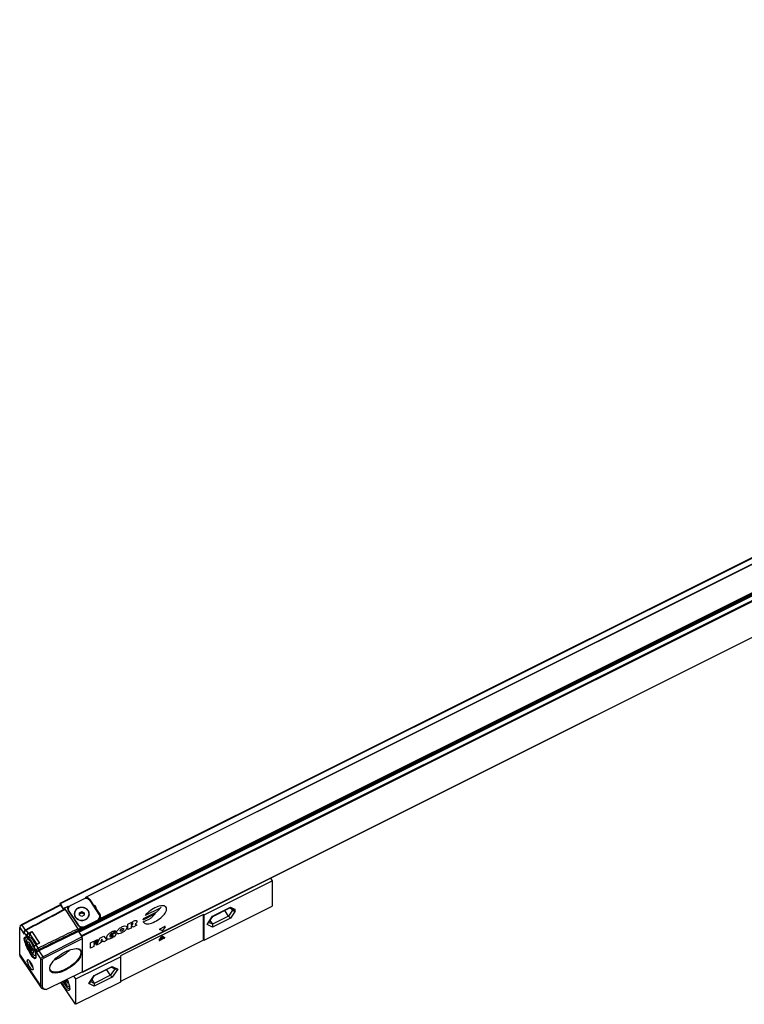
# Model space of a CAD drawing. Header units: millimetres. Extents: x -500 to 1599, y -592 to 328.
# Tile 20 of 25: x 287 to 584, y -592 to -188. Entities that reach past the tile are written whole.
import ezdxf

# ---------------------------------------------------------------- set-up
doc = ezdxf.new("R2010")
doc.units = ezdxf.units.MM

# ---------------------------------------------------------------- blocks, each defined once
blk = doc.blocks.new('CABEZA_ROSCADA_REGLA_S__9', base_point=(303.55, -591.95))
at = {"color": 7, "linetype": 'Continuous'}
for p, q in [((362.37, -555.19), (390.19, -541.28)), ((389.48, -540.21), (390.19, -541.28)), ((390.19, -541.28), (390.19, -551.68)), ((362.37, -565.59), (390.19, -551.68)), ((365.85, -555.83), (372.9, -552.32)), ((372.35, -555.77), (370.76, -553.38)), ((372.73, -552.4), (374.2, -553.14)), ((373.96, -553.36), (373.63, -552.85)), ((362.07, -555.04), (327.94, -572.1)), ((362.07, -565.59), (362.07, -555.04)), ((362.37, -555.19), (362.07, -555.04)), ((362.37, -565.59), (362.37, -555.19)), ((363.86, -558.82), (365.83, -555.85)), ((364.69, -557.57), (365.7, -559.1)), ((365.83, -555.85), (365.85, -555.83)), ((362.07, -565.59), (327.94, -582.65)), ((343.89, -565.61), (344.82, -564.23)), ((345.93, -564.78), (344.08, -565.71)), ((345.68, -564.41), (344.21, -565.15)), ((345.19, -564.04), (346.12, -564.5)), ((346.14, -564.52), (346.12, -564.5)), ((362.37, -565.59), (362.07, -565.59)), ((309.65, -581.55), (327.94, -572.4)), ((327.94, -572.1), (327.94, -572.4)), ((327.94, -572.4), (327.94, -582.65)), ((317.35, -580.08), (324.4, -576.56)), ((323.86, -580.02), (322.26, -577.63)), ((324.23, -576.65), (325.93, -577.5)), ((305.52, -582.15), (305.17, -582.32)), ((309.65, -581.55), (308.85, -580.36)), ((309.65, -591.95), (309.65, -581.55)), ((315.36, -583.07), (317.33, -580.1)), ((316.19, -581.82), (317.21, -583.35)), ((317.33, -580.1), (317.35, -580.08)), ((309.5, -591.88), (303.55, -582.96)), ((304.86, -582.77), (305.08, -583.07)), ((305.08, -583.07), (305.53, -583.67)), ((305.17, -582.32), (305.23, -582.66)), ((305.23, -582.66), (305.58, -582.48)), ((305.23, -582.66), (305.45, -582.57)), ((305.23, -582.66), (305.23, -582.67)), ((305.59, -582.5), (305.45, -582.57)), ((305.58, -582.59), (305.59, -582.57)), ((307.16, -584.59), (306.91, -584.72)), ((327.94, -582.8), (309.65, -591.95)), ((327.94, -582.65), (327.94, -582.8)), ((309.65, -591.95), (309.5, -591.88))]:
    blk.add_line(p, q, dxfattribs=at)
at = {"color": 3, "linetype": 'Continuous'}
for p, q in [((365.7, -555.82), (373.1, -552.12)), ((373.96, -553.36), (372.35, -555.77)), ((373.1, -552.12), (374.99, -553.07)), ((374.99, -553.69), (373.1, -556.52)), ((373.96, -553.36), (373.96, -553.02)), ((374.99, -553.69), (374.99, -553.07)), ((363.5, -559.12), (365.7, -555.82)), ((372.35, -555.77), (365.7, -559.1)), ((373.1, -556.52), (365.7, -560.22)), ((365.7, -560.22), (363.5, -559.12)), ((365.7, -559.1), (364.18, -558.34)), ((344.08, -565.71), (343.96, -565.52)), ((345.93, -564.78), (345.68, -564.41)), ((317.21, -580.07), (324.61, -576.37)), ((325.64, -577.35), (323.86, -580.02)), ((324.61, -576.37), (326.81, -577.47)), ((326.81, -577.47), (324.61, -580.77)), ((315.01, -583.37), (317.21, -580.07)), ((323.86, -580.02), (317.21, -583.35)), ((324.61, -580.77), (317.21, -584.47)), ((317.21, -584.47), (315.01, -583.37)), ((317.21, -583.35), (315.68, -582.58))]:
    blk.add_line(p, q, dxfattribs=at)
at = {"color": 7, "linetype": 'Continuous'}
for centre, radius, start, end in [((372.64, -551.83), 0.55, 297.9506, 327.7135), ((363.11, -558.31), 0.905, 295.7138, 325.4654), ((324.14, -576.08), 0.55, 297.9506, 327.7135), ((307.99, -580.06), 3.61, 216.5494, 218.8015), ((314.61, -582.56), 0.905, 295.7138, 325.4654)]:
    blk.add_arc(centre, radius, start, end, dxfattribs=at)
for points, knots in [([(374.99, -553.69), (374.79, -553.72), (374.39, -553.77), (374.11, -553.49), (373.96, -553.36)], [0, 0, 0, 0, 0.569111, 1.132687, 1.132687, 1.132687, 1.132687]), ([(374.99, -553.07), (374.86, -553.13), (374.6, -553.26), (374.33, -553.18), (374.2, -553.14)], [0, 0, 0, 0, 0.4212588, 0.818267, 0.818267, 0.818267, 0.818267]), ([(365.7, -555.82), (365.73, -555.84), (365.77, -555.86), (365.81, -555.85), (365.83, -555.85)], [0, 0, 0, 0, 0.0811225, 0.1332341, 0.1332341, 0.1332341, 0.1332341]), ([(373.1, -556.52), (372.97, -556.43), (372.68, -556.22), (372.47, -555.93), (372.35, -555.77)], [0, 0, 0, 0, 0.478606, 1.066385, 1.066385, 1.066385, 1.066385]), ([(343.89, -565.61), (343.88, -565.63), (343.86, -565.67), (343.87, -565.7), (343.87, -565.72)], [0, 0, 0, 0, 0.0604195, 0.1131079, 0.1131079, 0.1131079, 0.1131079]), ([(343.87, -565.72), (343.88, -565.73), (343.9, -565.75), (343.95, -565.75), (344.01, -565.74), (344.06, -565.72), (344.08, -565.71)], [0, 0, 0, 0, 0.033277, 0.0761107, 0.1421264, 0.2218554, 0.2218554, 0.2218554, 0.2218554]), ([(345.19, -564.04), (345.17, -564.04), (345.1, -564.03), (345, -564.07), (344.9, -564.14), (344.84, -564.2), (344.82, -564.23)], [0, 0, 0, 0, 0.0796541, 0.1939362, 0.3232181, 0.4397572, 0.4397572, 0.4397572, 0.4397572]), ([(345.68, -564.41), (345.7, -564.4), (345.74, -564.38), (345.77, -564.35), (345.79, -564.34)], [0, 0, 0, 0, 0.0650071, 0.1294834, 0.1294834, 0.1294834, 0.1294834]), ([(345.93, -564.78), (345.96, -564.77), (346.03, -564.73), (346.1, -564.66), (346.15, -564.59), (346.14, -564.54), (346.14, -564.52)], [0, 0, 0, 0, 0.1146184, 0.2216418, 0.3041686, 0.3591935, 0.3591935, 0.3591935, 0.3591935]), ([(326.81, -577.47), (326.66, -577.53), (326.37, -577.64), (326.07, -577.54), (325.93, -577.5)], [0, 0, 0, 0, 0.4642945, 0.9011969, 0.9011969, 0.9011969, 0.9011969]), ([(305.08, -583.07), (305.27, -583.42), (305.54, -583.92), (306.31, -583.55), (306, -582.72), (305.84, -582.2), (305.74, -581.89)], [0, 0, 0, 0, 0.974564, 1.368013, 2.063504, 3.107972, 3.107972, 3.107972, 3.107972]), ([(305.59, -582.57), (305.58, -582.49), (305.56, -582.3), (305.51, -582.12), (305.47, -582.02)], [0, 0, 0, 0, 0.2488239, 0.5694399, 0.5694399, 0.5694399, 0.5694399]), ([(307.27, -585.54), (307.19, -584.97), (307.01, -583.64), (306.46, -582.4), (306.14, -581.69)], [0, 0, 0, 0, 1.706559, 4.027647, 4.027647, 4.027647, 4.027647]), ([(317.21, -580.07), (317.23, -580.08), (317.27, -580.11), (317.32, -580.1), (317.33, -580.1)], [0, 0, 0, 0, 0.0811225, 0.1332341, 0.1332341, 0.1332341, 0.1332341]), ([(324.61, -580.77), (324.48, -580.68), (324.19, -580.47), (323.97, -580.18), (323.86, -580.02)], [0, 0, 0, 0, 0.478606, 1.066385, 1.066385, 1.066385, 1.066385]), ([(303.81, -582.83), (304, -583.18), (304.38, -583.86), (305.2, -584.94), (306.02, -586.52), (306.95, -586.1), (307.22, -585.99)], [0, 0, 0, 0, 1.184832, 2.295126, 4.316514, 5.117071, 5.117071, 5.117071, 5.117071]), ([(304.36, -582.56), (304.5, -582.81), (304.77, -583.29), (305.41, -584.23), (306.05, -585.31), (306.92, -585.55), (307.21, -585.63)], [0, 0, 0, 0, 0.843363, 1.64942, 3.441483, 4.311883, 4.311883, 4.311883, 4.311883]), ([(304.65, -582.42), (304.68, -582.48), (304.75, -582.6), (304.83, -582.71), (304.86, -582.77)], [0, 0, 0, 0, 0.2058291, 0.407315, 0.407315, 0.407315, 0.407315]), ([(304.91, -582.29), (304.97, -582.36), (305.06, -582.5), (305.18, -582.61), (305.23, -582.67)], [0, 0, 0, 0, 0.2613078, 0.4929912, 0.4929912, 0.4929912, 0.4929912]), ([(305.23, -582.67), (305.31, -582.74), (305.43, -582.86), (305.54, -582.75), (305.57, -582.7)], [0, 0, 0, 0, 0.2575613, 0.4111487, 0.4111487, 0.4111487, 0.4111487]), ([(305.45, -582.57), (305.47, -582.58), (305.51, -582.61), (305.56, -582.6), (305.58, -582.59)], [0, 0, 0, 0, 0.0765448, 0.1342979, 0.1342979, 0.1342979, 0.1342979]), ([(305.53, -583.67), (305.76, -584.02), (306.12, -584.54), (306.71, -584.67), (306.91, -584.72)], [0, 0, 0, 0, 1.192703, 1.787396, 1.787396, 1.787396, 1.787396]), ([(305.57, -582.7), (305.58, -582.68), (305.59, -582.64), (305.59, -582.6), (305.59, -582.57)], [0, 0, 0, 0, 0.0600844, 0.1309779, 0.1309779, 0.1309779, 0.1309779]), ([(306.91, -584.72), (306.96, -584.68), (307.07, -584.58), (307.09, -584.43), (307.1, -584.35)], [0, 0, 0, 0, 0.183772, 0.4304099, 0.4304099, 0.4304099, 0.4304099]), ([(306.93, -584.71), (306.98, -584.73), (307.06, -584.77), (307.15, -584.77), (307.19, -584.77)], [0, 0, 0, 0, 0.1467631, 0.2690829, 0.2690829, 0.2690829, 0.2690829]), ([(307.21, -585.63), (307.22, -585.63), (307.24, -585.61), (307.26, -585.6), (307.27, -585.59)], [0, 0, 0, 0, 0.04047682, 0.08161223, 0.08161223, 0.08161223, 0.08161223]), ([(307.22, -585.99), (307.23, -585.92), (307.27, -585.77), (307.27, -585.62), (307.27, -585.54)], [0, 0, 0, 0, 0.2062662, 0.4517855, 0.4517855, 0.4517855, 0.4517855])]:
    blk.add_open_spline(points, degree=3, knots=knots, dxfattribs=at)
for points in [[(365.7, -560.22), (365.78, -560.04), (365.94, -559.66), (365.78, -559.29), (365.7, -559.1)], [(317.21, -584.47), (317.28, -584.28), (317.44, -583.91), (317.28, -583.53), (317.21, -583.35)]]:
    blk.add_open_spline(points, degree=3, dxfattribs=at)
blk = doc.blocks.new('REGLA_S-1240-T__10', base_point=(286.61, -585.94))
at = {"color": 3, "linetype": 'Continuous'}
for p, q in [((312.25, -564), (1471.85, 15.81)), ((1471.85, 1), (312.25, -578.8)), ((303.38, -550.61), (870.32, -267.14)), ((871.66, -269.15), (313.91, -548.02)), ((310.88, -562.3), (877.73, -278.88)), ((877.66, -278.05), (319.55, -557.1)), ((877.57, -278.6), (319.55, -557.6)), ((877.56, -277.8), (319.71, -556.72)), ((312.11, -563.7), (879.05, -280.23)), ((313.55, -548.43), (313.29, -548.56)), ((315.32, -549.17), (315.32, -548.86)), ((304.75, -552.83), (304.61, -552.9)), ((304.85, -552.55), (306.35, -551.8)), ((305.2, -553.08), (310.45, -560.95)), ((307.1, -551.66), (306.51, -551.96)), ((306.82, -553.79), (306.82, -553.71)), ((344.02, -552.56), (338.08, -555.53)), ((343.36, -553.48), (344.66, -552.09)), ((318.5, -557.87), (318.5, -557.37)), ((319.57, -555.84), (319.57, -555.24)), ((341.66, -555.1), (337.18, -557.34)), ((337.25, -558.15), (339.96, -556.8)), ((337.36, -556.73), (342.33, -554.25)), ((341, -556.03), (342.29, -554.63)), ((286.61, -560.38), (288.48, -563.19)), ((287.22, -559.33), (287.46, -559.46)), ((287.46, -559.46), (288.84, -561.54)), ((289.32, -561.5), (289.07, -561.37)), ((290.18, -562.79), (289.32, -561.5)), ((310.57, -559.41), (310.57, -559.34)), ((312.15, -560.5), (310.65, -561.25)), ((312.51, -560.62), (310.75, -561.5)), ((312.51, -561.12), (310.75, -562.01)), ((313.31, -560.47), (313.31, -559.97)), ((331, -559.03), (333.11, -557.97)), ((331, -561.28), (331, -559.03)), ((332.3, -560.63), (331, -561.28)), ((332.7, -558.74), (332.3, -558.94)), ((332.3, -558.94), (332.3, -559.41)), ((332.3, -559.41), (332.7, -559.21)), ((332.62, -559.72), (332.3, -559.88)), ((332.3, -559.88), (332.3, -560.63)), ((333.11, -560.22), (332.62, -559.72)), ((334.73, -559.41), (333.11, -560.22)), ((334.01, -559.02), (334.73, -559.41)), ((344.97, -561.7), (344.04, -561.24)), ((344.23, -560.96), (346.08, -560.04)), ((346.27, -560.13), (345.34, -561.52)), ((289.33, -563.72), (288.48, -562.44)), ((289.33, -563.72), (289.33, -564.4)), ((289.33, -564.4), (289.4, -564.48)), ((289.5, -564.52), (289.45, -564.48)), ((289.5, -564.52), (289.45, -564.51)), ((289.5, -564.52), (289.59, -564.5)), ((289.59, -564.5), (289.61, -564.47)), ((289.61, -563.78), (289.61, -564.47)), ((290.18, -562.79), (291.57, -562.09)), ((290.29, -563.04), (291.15, -562.6)), ((290.82, -563.16), (293.61, -567.35)), ((291.57, -562.09), (294.77, -566.89)), ((315.71, -566.67), (318.47, -565.29)), ((318.47, -565.85), (317.01, -566.58)), ((318.15, -567.7), (319.45, -564.8)), ((318.47, -565.29), (318.47, -565.85)), ((319.45, -564.8), (321.07, -563.99)), ((320.26, -565.24), (319.88, -566.09)), ((319.88, -566.09), (320.64, -565.71)), ((320.64, -565.71), (320.26, -565.24)), ((321.07, -563.99), (322.37, -565.59)), ((322.37, -565.59), (321.07, -566.24)), ((324.32, -563.3), (326.11, -562.41)), ((324.32, -563.77), (324.32, -563.3)), ((324.97, -563.45), (324.32, -563.77)), ((326.1, -561.94), (324.89, -562.83)), ((324.97, -563.73), (324.97, -563.45)), ((326.11, -562.41), (326.11, -563.44)), ((292.53, -568.52), (292.51, -568.43)), ((293.39, -569.8), (292.53, -568.52)), ((292.53, -569.2), (292.53, -568.52)), ((294.77, -566.89), (293.38, -567.59)), ((294.25, -568.89), (293.38, -567.59)), ((293.39, -569.8), (294.08, -569.97)), ((294.25, -568.89), (294.5, -569.51)), ((294.5, -570.01), (296.11, -572.43)), ((315.71, -568.92), (315.71, -566.67)), ((317.01, -568.27), (315.71, -568.92)), ((317.01, -566.96), (318.31, -566.31)), ((317.01, -566.58), (317.01, -566.96)), ((318.31, -566.87), (317.01, -567.52)), ((317.01, -567.52), (317.01, -568.27)), ((319.45, -567.05), (318.15, -567.7)), ((318.31, -566.31), (318.31, -566.87)), ((319.61, -566.69), (319.45, -567.05)), ((320.91, -566.04), (319.61, -566.69)), ((321.07, -566.24), (320.91, -566.04)), ((295.26, -584.34), (286.61, -571.36)), ((293.39, -570.55), (295.26, -573.36)), ((295.26, -573.36), (295.94, -573.52)), ((296.11, -572.43), (296.37, -573.05)), ((295.94, -584.49), (295.26, -584.34))]:
    blk.add_line(p, q, dxfattribs=at)
at = {"color": 7, "linetype": 'Continuous'}
for p, q in [((1471.84, 0.97), (312.23, -578.84)), ((303.26, -550.47), (870.22, -266.99)), ((871.6, -269.05), (313.59, -548.05)), ((312.75, -548.75), (307.56, -551.35)), ((315.32, -548.86), (316.78, -551.06)), ((319.23, -555.01), (315.48, -549.38)), ((303.2, -551.17), (287.22, -559.33)), ((303.5, -551.28), (287.46, -559.46)), ((303.23, -551.19), (303.2, -551.17)), ((303.27, -551.16), (303.23, -551.19)), ((303.25, -550.5), (303.26, -550.47)), ((303.25, -550.5), (303.25, -551.18)), ((303.27, -551.16), (303.5, -551.28)), ((304.61, -552.9), (303.38, -550.61)), ((304.7, -553.08), (303.5, -551.28)), ((304.74, -553.04), (304.75, -553.01)), ((304.75, -552.5), (304.76, -552.47)), ((304.75, -552.5), (304.75, -553.01)), ((304.76, -552.47), (306.48, -551.61)), ((305.2, -553.08), (304.85, -552.55)), ((304.95, -552.95), (305.2, -553.08)), ((310.74, -559.66), (306.49, -553.28)), ((306.84, -551.95), (306.51, -552.12)), ((306.56, -553.35), (306.56, -552.85)), ((306.82, -553.71), (310.57, -559.34)), ((311.08, -554.34), (312.08, -553.84)), ((312.08, -553.84), (313.08, -554.34)), ((312.08, -553.84), (312.08, -554.34)), ((316.78, -551.33), (316.78, -551.06)), ((318.11, -553.04), (319.57, -555.24)), ((318.11, -553.32), (318.11, -553.04)), ((309.08, -554.94), (309.08, -554.84)), ((311.08, -554.84), (311.08, -554.34)), ((311.08, -554.84), (312.08, -554.34)), ((311.08, -555.34), (311.08, -554.84)), ((312.08, -555.84), (311.08, -555.34)), ((312.08, -554.34), (313.08, -554.84)), ((313.08, -555.34), (312.08, -555.84)), ((319.55, -557.6), (312.51, -561.12)), ((313.08, -554.34), (313.08, -554.84)), ((313.08, -554.84), (313.08, -555.34)), ((313.31, -559.97), (318.5, -557.37)), ((318.5, -557.87), (313.31, -560.47)), ((315.08, -554.94), (315.08, -554.84)), ((319.57, -555.84), (319.49, -555.72)), ((319.5, -556.37), (319.5, -555.87)), ((286.63, -560.26), (286.61, -560.38)), ((286.61, -571.36), (286.61, -560.38)), ((286.8, -559.73), (286.63, -560.26)), ((310.65, -561.25), (310.45, -560.95)), ((310.7, -561.58), (310.45, -560.95)), ((310.7, -561.58), (310.7, -562.08)), ((310.75, -562.01), (310.75, -561.5)), ((288.48, -562.44), (288.5, -562.32)), ((289.45, -564.51), (289.4, -564.48)), ((289.93, -564.96), (289.62, -565.11)), ((289.84, -564.78), (290.53, -564.44)), ((290.81, -563.91), (290.82, -563.88)), ((290.82, -563.88), (290.82, -563.16)), ((310.7, -562.08), (294.5, -570.01)), ((296.11, -572.43), (312.15, -564.25)), ((296.37, -573.05), (312.4, -564.88)), ((310.7, -562.08), (312.15, -564.25)), ((312.11, -563.7), (310.88, -562.3)), ((312.25, -564.5), (312.15, -564.25)), ((312.25, -564.5), (312.25, -564)), ((312.4, -564.88), (312.25, -564.5)), ((312.4, -578.63), (312.4, -564.88)), ((289.84, -567.57), (289.63, -566.85)), ((290.62, -567.52), (290.25, -567.6)), ((290.25, -567.6), (290.62, -568.77)), ((291.34, -568.6), (290.62, -567.52)), ((290.62, -568.77), (291.24, -568.46)), ((290.62, -568.77), (291.34, -569.85)), ((290.98, -569.96), (291.19, -570.26)), ((291.7, -569.77), (291.34, -568.6)), ((291.34, -569.85), (291.67, -569.69)), ((291.34, -569.85), (291.7, -569.77)), ((292.51, -569.12), (292.51, -568.43)), ((292.52, -569.2), (292.51, -569.12)), ((294.29, -567.01), (293.3, -567.51)), ((295.5, -585.19), (286.85, -572.21)), ((291.19, -570.26), (291.64, -570.86)), ((293.33, -571.76), (293.02, -571.91)), ((295.26, -584.34), (295.26, -573.36)), ((295.94, -584.49), (295.94, -573.52)), ((292.13, -577.51), (292.11, -577.71)), ((312.4, -578.63), (297.63, -585.86)), ((312.2, -578.81), (312.13, -578.76)), ((312.23, -578.84), (312.25, -578.8)), ((312.25, -578.8), (312.25, -578.7)), ((297.31, -585.93), (296.73, -585.89)), ((297.33, -585.94), (297.31, -585.93))]:
    blk.add_line(p, q, dxfattribs=at)
for centre, radius, start, end in [((307.75, -552.42), 1.53, 156.1869, 179.8763), ((307.78, -552.41), 1.56, 180.3465, 214.0378), ((307.79, -553.03), 1.57, 144.8168, 168.5936), ((306.49, -551.62), 0.0148, 1.1693, 117.8171), ((308.12, -552.84), 1.56, 180.3465, 214.0378), ((308.12, -553.34), 1.56, 180.3465, 181.7519), ((312.75, -554.85), 2.42, 0.3465, 34.0378), ((312.75, -554.96), 2.43, 2.8201, 34.1501), ((316.64, -552.7), 1.51, 346.8611, 359.9787), ((311.42, -554.82), 2.35, 180.3465, 214.0378), ((311.42, -554.92), 2.35, 180.3465, 214.0378), ((317.94, -555.88), 1.56, 0.3465, 34.0378), ((318.27, -556.12), 1.56, 0.3465, 34.0378), ((318.27, -556.72), 1.56, 11.3589, 34.0378), ((318.31, -556.1), 1.53, 336.1869, 359.8763), ((289.51, -564.32), 0.199, 252.703, 267.0304), ((289.51, -564.32), 0.199, 267.0304, 296.2536), ((295.48, -572.02), 2.23, 116.109, 129.0147)]:
    blk.add_arc(centre, radius, start, end, dxfattribs=at)
at = {"color": 3, "linetype": 'Continuous'}
for centre, radius, start, end in [((340.74, -551.02), 3.6, 296.1857, 316.754), ((343.04, -550.56), 2.22, 296.1857, 316.754), ((339.91, -557.81), 2.77, 157.1569, 170.3311), ((338.37, -553.56), 3.6, 296.1857, 316.754), ((340.68, -553.11), 2.22, 296.1857, 316.754), ((289.5, -564.29), 0.198, 214.7641, 258.0259), ((289.51, -564.27), 0.225, 256.6894, 296.3195), ((322.72, -560.94), 3.59, 296.61, 308.9804)]:
    blk.add_arc(centre, radius, start, end, dxfattribs=at)
at = {"color": 7, "linetype": 'Continuous'}
for points, knots in [([(315.48, -549.38), (315.1, -549.04), (314.31, -548.32), (313.28, -548.6), (312.75, -548.75)], [0, 0, 0, 0, 1.458004, 2.985336, 2.985336, 2.985336, 2.985336]), ([(313.55, -548.1), (313.55, -548.1), (313.55, -548.09), (313.56, -548.07), (313.58, -548.07), (313.59, -548.06), (313.59, -548.05)], [0, 0, 0, 0, 0.00883252, 0.01766504, 0.04996154, 0.06497546, 0.06497546, 0.06497546, 0.06497546]), ([(313.55, -548.1), (313.55, -548.14), (313.55, -548.22), (313.55, -548.34), (313.55, -548.44), (313.55, -548.5), (313.55, -548.53)], [0, 0, 0, 0, 0.125, 0.25, 0.33823, 0.42646, 0.42646, 0.42646, 0.42646]), ([(313.59, -548.05), (313.62, -548.05), (313.66, -548.03), (313.74, -548.02), (313.82, -548.01), (313.87, -548.02), (313.91, -548.02)], [0, 0, 0, 0, 0.066869, 0.1519608, 0.2181844, 0.3186645, 0.3186645, 0.3186645, 0.3186645]), ([(315.32, -548.86), (315.14, -548.65), (314.76, -548.22), (314.2, -548.09), (313.91, -548.02)], [0, 0, 0, 0, 0.817945, 1.681987, 1.681987, 1.681987, 1.681987]), ([(304.95, -552.95), (303.62, -553.65), (300.98, -555.06), (297.01, -557.16), (293.04, -559.27), (290.4, -560.67), (289.07, -561.37)], [0, 0, 0, 0, 4.488471, 8.976942, 13.473364, 17.96669, 17.96669, 17.96669, 17.96669]), ([(305.2, -553.08), (303.87, -553.78), (301.23, -555.18), (297.26, -557.29), (293.29, -559.39), (290.65, -560.8), (289.32, -561.5)], [0, 0, 0, 0, 4.488471, 8.976942, 13.47388, 17.970818, 17.970818, 17.970818, 17.970818]), ([(303.26, -550.47), (303.27, -550.47), (303.3, -550.48), (303.34, -550.54), (303.36, -550.58), (303.38, -550.61)], [0, 0, 0, 0, 0.0332481, 0.0985388, 0.1897038, 0.1897038, 0.1897038, 0.1897038]), ([(304.61, -552.9), (304.63, -552.93), (304.65, -552.97), (304.69, -553.03), (304.72, -553.04), (304.74, -553.04)], [0, 0, 0, 0, 0.0911651, 0.1564557, 0.1897038, 0.1897038, 0.1897038, 0.1897038]), ([(304.76, -552.47), (304.77, -552.48), (304.81, -552.49), (304.83, -552.53), (304.85, -552.55)], [0, 0, 0, 0, 0.039792, 0.1225547, 0.1225547, 0.1225547, 0.1225547]), ([(306.35, -551.8), (306.36, -551.78), (306.38, -551.73), (306.42, -551.68), (306.45, -551.64), (306.47, -551.62), (306.48, -551.61)], [0, 0, 0, 0, 0.0815891, 0.1370145, 0.1973783, 0.2360682, 0.2360682, 0.2360682, 0.2360682]), ([(306.51, -552.12), (306.51, -552.08), (306.51, -552), (306.51, -551.87), (306.51, -551.75), (306.51, -551.66), (306.51, -551.62)], [0, 0, 0, 0, 0.1252186, 0.25, 0.375, 0.5, 0.5, 0.5, 0.5]), ([(307.56, -551.35), (307.27, -551.53), (306.73, -551.89), (306.61, -552.54), (306.56, -552.85)], [0, 0, 0, 0, 0.968399, 1.874924, 1.874924, 1.874924, 1.874924]), ([(314.76, -553.49), (314.29, -553.05), (313.33, -552.12), (311.27, -552.07), (309.43, -553), (309.12, -554.24), (308.98, -554.84)], [0, 0, 0, 0, 1.881474, 3.873265, 5.787669, 7.543021, 7.543021, 7.543021, 7.543021]), ([(310.58, -552.59), (310.14, -552.86), (309.3, -553.39), (309.08, -554.36), (308.98, -554.84)], [0, 0, 0, 0, 1.471565, 2.865063, 2.865063, 2.865063, 2.865063]), ([(315.08, -554.84), (314.99, -554.38), (314.81, -553.43), (313.59, -552.46), (312.08, -552.12), (310.56, -552.46), (309.34, -553.43), (309.16, -554.38), (309.08, -554.84)], [0, 0, 0, 0, 1.359787, 2.812386, 4.352232, 5.892078, 7.344678, 8.704465, 8.704465, 8.704465, 8.704465]), ([(314.76, -553.59), (314.6, -553.39), (314.27, -552.97), (313.81, -552.72), (313.58, -552.59)], [0, 0, 0, 0, 0.77932, 1.569201, 1.569201, 1.569201, 1.569201]), ([(318.15, -552.7), (318.06, -552.33), (317.89, -551.56), (317.16, -551.23), (316.78, -551.06)], [0, 0, 0, 0, 1.078464, 2.249352, 2.249352, 2.249352, 2.249352]), ([(318.12, -553), (318.02, -552.74), (317.82, -552.2), (317.33, -551.92), (317.07, -551.77)], [0, 0, 0, 0, 0.805006, 1.662752, 1.662752, 1.662752, 1.662752]), ([(308.98, -554.84), (309.07, -555.31), (309.25, -556.29), (310.51, -557.29), (312.08, -557.64), (313.64, -557.29), (314.9, -556.29), (315.09, -555.31), (315.18, -554.84)], [0, 0, 0, 0, 1.405113, 2.906132, 4.497307, 6.088481, 7.5895, 8.994614, 8.994614, 8.994614, 8.994614]), ([(309.48, -556.14), (309.93, -556.57), (310.86, -557.47), (312.84, -557.52), (314.59, -556.64), (314.92, -555.49), (315.08, -554.94)], [0, 0, 0, 0, 1.820782, 3.748321, 5.553218, 7.206877, 7.206877, 7.206877, 7.206877]), ([(310.53, -557.16), (310.32, -557.04), (309.91, -556.8), (309.62, -556.42), (309.48, -556.24)], [0, 0, 0, 0, 0.708749, 1.40946, 1.40946, 1.40946, 1.40946]), ([(315.08, -554.94), (314.99, -555.4), (314.83, -556.34), (314.03, -556.88), (313.63, -557.16)], [0, 0, 0, 0, 1.3459, 2.758286, 2.758286, 2.758286, 2.758286]), ([(318.5, -557.37), (318.78, -557.19), (319.33, -556.83), (319.45, -556.18), (319.5, -555.87)], [0, 0, 0, 0, 0.968399, 1.874924, 1.874924, 1.874924, 1.874924]), ([(318.5, -557.87), (318.78, -557.69), (319.33, -557.33), (319.45, -556.68), (319.5, -556.37)], [0, 0, 0, 0, 0.968399, 1.874924, 1.874924, 1.874924, 1.874924]), ([(319.71, -556.72), (319.69, -556.76), (319.66, -556.82), (319.62, -556.92), (319.57, -557.01), (319.56, -557.07), (319.55, -557.1)], [0, 0, 0, 0, 0.1149875, 0.2114476, 0.3350094, 0.4096749, 0.4096749, 0.4096749, 0.4096749]), ([(287.46, -559.46), (287.27, -559.57), (286.92, -559.77), (286.72, -560.11), (286.63, -560.26)], [0, 0, 0, 0, 0.653047, 1.173896, 1.173896, 1.173896, 1.173896]), ([(286.8, -559.73), (286.85, -559.66), (286.95, -559.48), (287.12, -559.38), (287.22, -559.33)], [0, 0, 0, 0, 0.2604245, 0.5869478, 0.5869478, 0.5869478, 0.5869478]), ([(288.51, -562.28), (288.54, -562.23), (288.6, -562.11), (288.73, -561.95), (288.9, -561.78), (289.06, -561.66), (289.2, -561.56), (289.28, -561.52), (289.32, -561.5)], [0, 0, 0, 0, 0.180409, 0.392652, 0.628001, 0.875519, 1.010931, 1.143718, 1.143718, 1.143718, 1.143718]), ([(288.51, -562.28), (288.52, -562.24), (288.55, -562.17), (288.58, -562.04), (288.62, -561.92), (288.65, -561.83), (288.67, -561.78)], [0, 0, 0, 0, 0.1202027, 0.2404056, 0.3817667, 0.5231292, 0.5231292, 0.5231292, 0.5231292]), ([(288.67, -561.78), (288.68, -561.75), (288.72, -561.67), (288.81, -561.56), (288.93, -561.46), (289.03, -561.4), (289.07, -561.37)], [0, 0, 0, 0, 0.1169852, 0.2613532, 0.4242923, 0.5881349, 0.5881349, 0.5881349, 0.5881349]), ([(310.45, -560.95), (309.1, -561.61), (306.4, -562.93), (302.35, -564.92), (298.3, -566.9), (295.6, -568.23), (294.25, -568.89)], [0, 0, 0, 0, 4.505361, 9.010721, 13.524579, 18.038436, 18.038436, 18.038436, 18.038436]), ([(310.7, -561.58), (309.35, -562.24), (306.65, -563.56), (302.6, -565.54), (298.55, -567.53), (295.85, -568.85), (294.5, -569.51)], [0, 0, 0, 0, 4.505361, 9.010721, 13.524062, 18.034296, 18.034296, 18.034296, 18.034296]), ([(310.57, -559.34), (310.96, -559.69), (311.75, -560.4), (312.78, -560.12), (313.31, -559.97)], [0, 0, 0, 0, 1.458004, 2.985336, 2.985336, 2.985336, 2.985336]), ([(310.75, -561.5), (310.74, -561.46), (310.72, -561.37), (310.67, -561.3), (310.65, -561.25)], [0, 0, 0, 0, 0.1183371, 0.2710369, 0.2710369, 0.2710369, 0.2710369]), ([(310.74, -559.66), (310.92, -559.87), (311.3, -560.3), (311.86, -560.43), (312.15, -560.5)], [0, 0, 0, 0, 0.817945, 1.681987, 1.681987, 1.681987, 1.681987]), ([(312.51, -560.62), (312.5, -560.61), (312.46, -560.56), (312.36, -560.54), (312.26, -560.52), (312.19, -560.51), (312.15, -560.5)], [0, 0, 0, 0, 0.0507766, 0.167892, 0.2745452, 0.3857742, 0.3857742, 0.3857742, 0.3857742]), ([(312.51, -560.7), (312.64, -560.68), (312.92, -560.64), (313.18, -560.53), (313.31, -560.47)], [0, 0, 0, 0, 0.4141401, 0.8345004, 0.8345004, 0.8345004, 0.8345004]), ([(312.51, -561.12), (312.51, -561.08), (312.51, -561), (312.51, -560.87), (312.51, -560.75), (312.51, -560.66), (312.51, -560.62)], [0, 0, 0, 0, 0.125, 0.25, 0.3786725, 0.5, 0.5, 0.5, 0.5]), ([(288.48, -563.19), (288.48, -563.13), (288.48, -563), (288.48, -562.81), (288.48, -562.63), (288.48, -562.5), (288.48, -562.44)], [0, 0, 0, 0, 0.1875, 0.375, 0.5625, 0.75, 0.75, 0.75, 0.75]), ([(288.5, -562.32), (288.5, -562.31), (288.5, -562.3), (288.51, -562.29), (288.51, -562.28)], [0, 0, 0, 0, 0.02115744, 0.0423149, 0.0423149, 0.0423149, 0.0423149]), ([(289.4, -564.48), (289.35, -564.45), (289.26, -564.4), (289.15, -564.36), (289.07, -564.34), (289.01, -564.34), (288.98, -564.35), (288.97, -564.35)], [0, 0, 0, 0, 0.1759781, 0.2930908, 0.3629243, 0.423441, 0.4578135, 0.4578135, 0.4578135, 0.4578135]), ([(289.62, -565.11), (289.54, -565.3), (289.29, -565.86), (289.5, -566.45), (289.63, -566.85)], [0, 0, 0, 0, 0.594693, 1.787396, 1.787396, 1.787396, 1.787396]), ([(290.81, -563.91), (290.71, -563.96), (290.5, -564.05), (290.23, -564.19), (289.92, -564.34), (289.72, -564.44), (289.59, -564.5)], [0, 0, 0, 0, 0.337567, 0.675134, 0.930209, 1.350273, 1.350273, 1.350273, 1.350273]), ([(292.51, -568.8), (292.31, -568.38), (291.94, -567.56), (291.19, -566.44), (290.55, -565.38), (289.85, -565.18), (289.62, -565.11)], [0, 0, 0, 0, 1.373952, 2.692753, 4.126447, 4.822645, 4.822645, 4.822645, 4.822645]), ([(289.84, -564.78), (289.79, -564.82), (289.69, -564.9), (289.66, -565.03), (289.65, -565.1)], [0, 0, 0, 0, 0.167218, 0.3808029, 0.3808029, 0.3808029, 0.3808029]), ([(291.63, -566.36), (291.33, -565.86), (290.89, -565.12), (290.1, -564.87), (289.84, -564.78)], [0, 0, 0, 0, 1.655255, 2.451094, 2.451094, 2.451094, 2.451094]), ([(292.58, -568.16), (292.42, -567.83), (292.1, -567.18), (291.44, -566.21), (290.85, -565.23), (290.16, -565.03), (289.93, -564.96)], [0, 0, 0, 0, 1.101395, 2.15088, 3.58453, 4.28085, 4.28085, 4.28085, 4.28085]), ([(289.95, -564.33), (289.95, -564.39), (289.94, -564.52), (289.95, -564.65), (289.96, -564.72)], [0, 0, 0, 0, 0.1881468, 0.3995318, 0.3995318, 0.3995318, 0.3995318]), ([(290.53, -564.44), (290.77, -564.51), (291.51, -564.71), (292.1, -565.71), (292.75, -566.66), (293.05, -567.26), (293.21, -567.56)], [0, 0, 0, 0, 0.732968, 2.242074, 3.216644, 4.240344, 4.240344, 4.240344, 4.240344]), ([(291.15, -562.6), (291.06, -562.69), (290.9, -562.85), (290.84, -563.07), (290.82, -563.16)], [0, 0, 0, 0, 0.3867474, 0.6648041, 0.6648041, 0.6648041, 0.6648041]), ([(291.15, -562.6), (291.19, -562.56), (291.27, -562.48), (291.37, -562.35), (291.47, -562.22), (291.54, -562.13), (291.57, -562.09)], [0, 0, 0, 0, 0.1551168, 0.3353368, 0.4975916, 0.6615481, 0.6615481, 0.6615481, 0.6615481]), ([(310.88, -562.3), (310.85, -562.26), (310.78, -562.17), (310.76, -562.06), (310.75, -562.01)], [0, 0, 0, 0, 0.1751967, 0.3271934, 0.3271934, 0.3271934, 0.3271934]), ([(312.11, -563.7), (312.15, -563.75), (312.21, -563.84), (312.23, -563.95), (312.25, -564)], [0, 0, 0, 0, 0.1751967, 0.3271934, 0.3271934, 0.3271934, 0.3271934]), ([(291.19, -570.26), (291.38, -570.62), (291.66, -571.11), (292.52, -570.68), (291.97, -569.55), (291.62, -568.36), (290.88, -567.37), (290.3, -566.26), (289.44, -566.69), (289.68, -567.2), (289.84, -567.57)], [0, 0, 0, 0, 0.974564, 1.368013, 2.347893, 3.849708, 5.351524, 6.331404, 6.724853, 7.699417, 7.699417, 7.699417, 7.699417]), ([(289.84, -567.57), (289.99, -567.98), (290.28, -568.82), (290.74, -569.57), (290.98, -569.96)], [0, 0, 0, 0, 1.297654, 2.653948, 2.653948, 2.653948, 2.653948]), ([(292.61, -568.1), (292.46, -567.8), (292.16, -567.2), (291.8, -566.64), (291.63, -566.36)], [0, 0, 0, 0, 1.017498, 2.00212, 2.00212, 2.00212, 2.00212]), ([(292.51, -568.43), (292.51, -568.4), (292.51, -568.34), (292.54, -568.25), (292.59, -568.14), (292.67, -568.02), (292.77, -567.89), (292.92, -567.76), (293.1, -567.63), (293.23, -567.55), (293.3, -567.51)], [0, 0, 0, 0, 0.092886, 0.175473, 0.305115, 0.426293, 0.610112, 0.804982, 1.033172, 1.261201, 1.261201, 1.261201, 1.261201]), ([(293.11, -570.77), (293.03, -570.52), (292.86, -569.99), (292.65, -569.47), (292.53, -569.2)], [0, 0, 0, 0, 0.794745, 1.669174, 1.669174, 1.669174, 1.669174]), ([(293.39, -569.8), (293.39, -569.78), (293.39, -569.72), (293.43, -569.62), (293.51, -569.48), (293.64, -569.32), (293.82, -569.16), (293.98, -569.04), (294.13, -568.95), (294.21, -568.91), (294.25, -568.89)], [0, 0, 0, 0, 0.074703, 0.160031, 0.338737, 0.549468, 0.783763, 1.03087, 1.166391, 1.299541, 1.299541, 1.299541, 1.299541]), ([(293.39, -570.55), (293.39, -570.49), (293.39, -570.36), (293.39, -570.18), (293.39, -569.99), (293.39, -569.86), (293.39, -569.8)], [0, 0, 0, 0, 0.1875, 0.375, 0.5625, 0.75, 0.75, 0.75, 0.75]), ([(294.08, -569.97), (294.08, -569.93), (294.1, -569.84), (294.2, -569.72), (294.34, -569.61), (294.45, -569.54), (294.5, -569.51)], [0, 0, 0, 0, 0.1138789, 0.2685419, 0.453124, 0.644001, 0.644001, 0.644001, 0.644001]), ([(294.08, -570.28), (294.08, -570.23), (294.08, -570.13), (294.08, -570.02), (294.08, -569.97)], [0, 0, 0, 0, 0.1585046, 0.3170091, 0.3170091, 0.3170091, 0.3170091]), ([(294.77, -566.89), (294.73, -566.89), (294.65, -566.9), (294.52, -566.93), (294.4, -566.96), (294.32, -566.99), (294.29, -567.01)], [0, 0, 0, 0, 0.119508, 0.2534131, 0.3743373, 0.5020325, 0.5020325, 0.5020325, 0.5020325]), ([(299.14, -576.17), (299.66, -575.31), (300.82, -573.4), (303.6, -571.28), (306.62, -569.54), (308.83, -569.2), (309.82, -569.05)], [0, 0, 0, 0, 2.968149, 6.650249, 10.332348, 13.300497, 13.300497, 13.300497, 13.300497]), ([(307.1, -569.59), (306.42, -570.27), (305.03, -571.68), (303.3, -572.65), (302.42, -573.14)], [0, 0, 0, 0, 2.873007, 5.901815, 5.901815, 5.901815, 5.901815]), ([(309.82, -569.05), (309.99, -569.07), (310.33, -569.11), (310.79, -569.26), (311.18, -569.48), (311.36, -569.7), (311.44, -569.8)], [0, 0, 0, 0, 0.538184, 1.017002, 1.448207, 1.851987, 1.851987, 1.851987, 1.851987]), ([(309.82, -569.05), (309.86, -569.05), (309.96, -569.06), (310.05, -569.07), (310.1, -569.07)], [0, 0, 0, 0, 0.1418947, 0.2804397, 0.2804397, 0.2804397, 0.2804397]), ([(310.1, -569.07), (310.66, -569.16), (311.69, -569.33), (311.94, -570.33), (312.06, -570.8)], [0, 0, 0, 0, 1.53848, 2.853137, 2.853137, 2.853137, 2.853137]), ([(311.44, -569.8), (311.49, -569.87), (311.57, -570), (311.65, -570.23), (311.7, -570.47), (311.71, -570.64), (311.71, -570.72)], [0, 0, 0, 0, 0.2308384, 0.4662355, 0.726366, 0.9684172, 0.9684172, 0.9684172, 0.9684172]), ([(286.85, -572.21), (286.78, -572.09), (286.63, -571.82), (286.62, -571.52), (286.61, -571.36)], [0, 0, 0, 0, 0.4300907, 0.8942711, 0.8942711, 0.8942711, 0.8942711]), ([(292.11, -577.71), (291.99, -577.77), (291.56, -577.95), (291, -576.94), (290.34, -576.01), (289.99, -574.91), (289.51, -573.86), (289.92, -573.63), (290.04, -573.57)], [0, 0, 0, 0, 0.365969, 1.290032, 2.670458, 4.050884, 4.974947, 5.340916, 5.340916, 5.340916, 5.340916]), ([(290.04, -573.57), (290.25, -573.74), (290.81, -574.19), (291.38, -575.25), (291.94, -576.37), (292.08, -577.17), (292.13, -577.51)], [0, 0, 0, 0, 0.820163, 2.141072, 3.542245, 4.564991, 4.564991, 4.564991, 4.564991]), ([(291.64, -570.86), (291.88, -571.21), (292.23, -571.74), (292.82, -571.87), (293.02, -571.91)], [0, 0, 0, 0, 1.192703, 1.787396, 1.787396, 1.787396, 1.787396]), ([(293.02, -571.91), (293.09, -571.83), (293.26, -571.63), (293.23, -571.35), (293.22, -571.19)], [0, 0, 0, 0, 0.2986238, 0.7785293, 0.7785293, 0.7785293, 0.7785293]), ([(293.05, -571.9), (293.1, -571.93), (293.21, -571.97), (293.32, -571.96), (293.37, -571.96)], [0, 0, 0, 0, 0.1836908, 0.3307135, 0.3307135, 0.3307135, 0.3307135]), ([(293.24, -572.89), (293.25, -572.89), (293.27, -572.87), (293.31, -572.83), (293.34, -572.76), (293.36, -572.69), (293.38, -572.58), (293.4, -572.44), (293.39, -572.25), (293.38, -572.07), (293.36, -571.92), (293.33, -571.72), (293.28, -571.46), (293.21, -571.12), (293.14, -570.89), (293.11, -570.77)], [0, 0, 0, 0, 0.029364, 0.075367, 0.163006, 0.245723, 0.304532, 0.489605, 0.68152, 0.865918, 1.027218, 1.149232, 1.465073, 1.812444, 2.189867, 2.189867, 2.189867, 2.189867]), ([(293.33, -571.76), (293.33, -571.76), (293.33, -571.76), (293.33, -571.76), (293.34, -571.75)], [0, 0, 0, 0, 0.00160226, 0.01281808, 0.01281808, 0.01281808, 0.01281808]), ([(293.39, -570.55), (293.4, -570.51), (293.42, -570.43), (293.51, -570.37), (293.61, -570.33), (293.71, -570.31), (293.83, -570.29), (293.95, -570.28), (294.03, -570.28), (294.08, -570.28)], [0, 0, 0, 0, 0.1219328, 0.2362944, 0.323753, 0.4400885, 0.5464395, 0.6683523, 0.8009292, 0.8009292, 0.8009292, 0.8009292]), ([(295.26, -573.36), (295.33, -573.19), (295.5, -572.78), (295.88, -572.56), (296.11, -572.43)], [0, 0, 0, 0, 0.535708, 1.288141, 1.288141, 1.288141, 1.288141]), ([(295.94, -573.52), (295.98, -573.43), (296.06, -573.23), (296.25, -573.12), (296.37, -573.05)], [0, 0, 0, 0, 0.2678539, 0.6440703, 0.6440703, 0.6440703, 0.6440703]), ([(312.06, -570.8), (311.78, -571.68), (311.1, -573.81), (308.29, -576.27), (304.95, -578.26), (301.96, -579.37), (298.8, -578.81), (298.97, -577.2), (299.05, -576.43)], [0, 0, 0, 0, 2.727777, 6.612385, 10.807683, 14.289183, 16.496351, 18.517643, 18.517643, 18.517643, 18.517643]), ([(311.71, -570.72), (311.68, -570.96), (311.61, -571.68), (311.04, -572.76), (310.17, -573.94), (309.15, -574.98), (307.83, -576.08), (306.25, -577.14), (304.59, -577.97), (303.19, -578.46), (301.97, -578.74), (300.89, -578.8), (299.85, -578.6), (299.44, -578.19), (299.21, -577.96)], [0, 0, 0, 0, 0.727396, 2.156622, 3.568573, 5.155037, 6.505389, 8.709423, 10.840374, 12.063276, 13.157357, 14.566852, 15.307825, 16.252002, 16.252002, 16.252002, 16.252002]), ([(302.42, -573.14), (302.13, -573.28), (301.56, -573.55), (300.97, -573.76), (300.69, -573.87)], [0, 0, 0, 0, 0.97129, 1.879286, 1.879286, 1.879286, 1.879286]), ([(291.98, -576.71), (291.85, -576.56), (291.55, -576.21), (291.21, -575.57), (290.9, -574.91), (290.81, -574.46), (290.77, -574.27)], [0, 0, 0, 0, 0.595327, 1.379232, 2.163136, 2.758463, 2.758463, 2.758463, 2.758463]), ([(299.21, -577.96), (299.15, -577.84), (299.02, -577.59), (298.96, -577.15), (299, -576.66), (299.09, -576.34), (299.14, -576.17)], [0, 0, 0, 0, 0.404346, 0.836221, 1.314494, 1.851984, 1.851984, 1.851984, 1.851984]), ([(299.05, -576.43), (299.07, -576.39), (299.1, -576.3), (299.13, -576.21), (299.14, -576.17)], [0, 0, 0, 0, 0.1385449, 0.2804397, 0.2804397, 0.2804397, 0.2804397]), ([(312.2, -578.81), (312.2, -578.82), (312.21, -578.83), (312.22, -578.83), (312.23, -578.84)], [0, 0, 0, 0, 0.02738563, 0.03764388, 0.03764388, 0.03764388, 0.03764388]), ([(295.5, -585.19), (295.43, -585.06), (295.28, -584.79), (295.27, -584.49), (295.26, -584.34)], [0, 0, 0, 0, 0.4300907, 0.8942711, 0.8942711, 0.8942711, 0.8942711]), ([(296.73, -585.89), (296.47, -585.83), (295.99, -585.72), (295.65, -585.36), (295.5, -585.19)], [0, 0, 0, 0, 0.782293, 1.450863, 1.450863, 1.450863, 1.450863]), ([(297.31, -585.93), (296.92, -585.82), (296.17, -585.61), (296.01, -584.85), (295.94, -584.49)], [0, 0, 0, 0, 1.124634, 2.144377, 2.144377, 2.144377, 2.144377]), ([(297.63, -585.86), (297.58, -585.89), (297.48, -585.93), (297.38, -585.93), (297.33, -585.94)], [0, 0, 0, 0, 0.1734228, 0.3115723, 0.3115723, 0.3115723, 0.3115723])]:
    blk.add_open_spline(points, degree=3, knots=knots, dxfattribs=at)
at = {"color": 3, "linetype": 'Continuous'}
for points, knots in [([(337.25, -558.15), (337.64, -558.46), (338.64, -559.26), (340.99, -558.53), (343.38, -557.39), (345.47, -555.56), (346.92, -553.84), (346.91, -551.69), (344.73, -551.31), (342.57, -552.06), (340.07, -553.4), (338.73, -554.83), (338.08, -555.53)], [0, 0, 0, 0, 1.414408, 3.675996, 6.609272, 9.560199, 11.865514, 13.308052, 14.88623, 17.356473, 20.360605, 23.208215, 23.208215, 23.208215, 23.208215]), ([(334.31, -557.62), (334.12, -557.64), (333.7, -557.69), (333.32, -557.87), (333.11, -557.97)], [0, 0, 0, 0, 0.573948, 1.262964, 1.262964, 1.262964, 1.262964]), ([(334.01, -559.02), (334.19, -558.87), (334.5, -558.6), (334.82, -558.15), (334.74, -557.65), (334.46, -557.63), (334.31, -557.62)], [0, 0, 0, 0, 0.706835, 1.240652, 1.58382, 1.982495, 1.982495, 1.982495, 1.982495]), ([(326.1, -561.94), (325.82, -561.92), (325.13, -561.86), (324.08, -562.36), (323.09, -563.06), (322.4, -563.8), (322.06, -564.74), (322.5, -564.98), (322.69, -565.08)], [0, 0, 0, 0, 0.845732, 2.04336, 3.350718, 4.466636, 5.20119, 5.791471, 5.791471, 5.791471, 5.791471]), ([(330.66, -560.32), (330.54, -560.12), (330.23, -559.57), (328.99, -559.92), (327.87, -560.49), (326.93, -561.34), (326.22, -562.33), (326.91, -563.18), (328.08, -562.83), (329.19, -562.27), (330.27, -561.42), (330.55, -560.64), (330.66, -560.32)], [0, 0, 0, 0, 0.654238, 1.71365, 3.173115, 4.607767, 5.610831, 6.265054, 7.3246, 8.784012, 10.218599, 11.221798, 11.221798, 11.221798, 11.221798]), ([(328.54, -560.91), (328.53, -560.91), (328.51, -560.93), (328.46, -560.96), (328.38, -561), (328.3, -561.06), (328.22, -561.13), (328.13, -561.22), (328.03, -561.34), (327.95, -561.47), (327.91, -561.58), (327.89, -561.67), (327.89, -561.74), (327.91, -561.81), (327.95, -561.87), (328.01, -561.91), (328.05, -561.93), (328.12, -561.95), (328.19, -561.95), (328.28, -561.94), (328.36, -561.92), (328.45, -561.89), (328.54, -561.85), (328.64, -561.8), (328.75, -561.73), (328.85, -561.64), (328.93, -561.57), (328.99, -561.5), (329.04, -561.44), (329.08, -561.37), (329.13, -561.29), (329.17, -561.21), (329.19, -561.14), (329.2, -561.07), (329.19, -561), (329.17, -560.92), (329.11, -560.86), (329.03, -560.82), (328.93, -560.8), (328.82, -560.81), (328.7, -560.84), (328.61, -560.88), (328.56, -560.9), (328.55, -560.91), (328.54, -560.91)], [0, 0, 0, 0, 0.033347, 0.073734, 0.196013, 0.297542, 0.372427, 0.518832, 0.664034, 0.832635, 0.97813, 1.031582, 1.101384, 1.179856, 1.25346, 1.317332, 1.372009, 1.412484, 1.509757, 1.598035, 1.666264, 1.771577, 1.874707, 1.97438, 2.102253, 2.250163, 2.366964, 2.446192, 2.507664, 2.594435, 2.697044, 2.807377, 2.853282, 2.918842, 2.994501, 3.075614, 3.157064, 3.243201, 3.341451, 3.456047, 3.57556, 3.71544, 3.73232, 3.749293, 3.749293, 3.749293, 3.749293]), ([(332.7, -559.21), (332.8, -559.15), (332.96, -559.05), (333.18, -558.79), (332.94, -558.6), (332.8, -558.68), (332.7, -558.74)], [0, 0, 0, 0, 0.357118, 0.611931, 0.771501, 1.06826, 1.06826, 1.06826, 1.06826]), ([(344.23, -560.96), (344.15, -561), (344.02, -561.07), (344.04, -561.2), (344.04, -561.24)], [0, 0, 0, 0, 0.2438877, 0.3689226, 0.3689226, 0.3689226, 0.3689226]), ([(344.97, -561.7), (345.03, -561.7), (345.18, -561.69), (345.28, -561.58), (345.34, -561.52)], [0, 0, 0, 0, 0.1901093, 0.4340905, 0.4340905, 0.4340905, 0.4340905]), ([(346.27, -560.13), (346.27, -560.08), (346.29, -559.95), (346.16, -560), (346.08, -560.04)], [0, 0, 0, 0, 0.1248262, 0.314678, 0.314678, 0.314678, 0.314678]), ([(289.33, -564.4), (289.02, -564.38), (288.08, -564.3), (288.78, -566.7), (289.39, -568.62), (290.88, -571.01), (291.73, -572.72), (293.45, -573.34), (293.43, -571.9), (293.24, -571.21), (293.11, -570.77)], [0, 0, 0, 0, 0.804765, 2.39871, 5.108557, 8.064412, 10.275546, 11.203891, 12.057369, 13.542307, 13.542307, 13.542307, 13.542307]), ([(288.97, -564.35), (288.86, -564.63), (288.53, -565.48), (289.2, -567.16), (289.96, -569.19), (291.13, -571.02), (292.08, -572.57), (292.96, -572.81), (293.24, -572.89)], [0, 0, 0, 0, 0.871197, 2.673955, 5.072808, 7.471661, 9.27442, 10.145617, 10.145617, 10.145617, 10.145617]), ([(290.18, -562.79), (289.96, -562.92), (289.57, -563.14), (289.4, -563.55), (289.33, -563.72)], [0, 0, 0, 0, 0.752433, 1.288141, 1.288141, 1.288141, 1.288141]), ([(289.61, -563.78), (289.58, -563.79), (289.53, -563.81), (289.45, -563.8), (289.38, -563.78), (289.35, -563.74), (289.33, -563.72)], [0, 0, 0, 0, 0.0769877, 0.1549317, 0.2308433, 0.3033477, 0.3033477, 0.3033477, 0.3033477]), ([(290.29, -563.04), (290.11, -563.15), (289.8, -563.32), (289.66, -563.65), (289.61, -563.78)], [0, 0, 0, 0, 0.602259, 1.030833, 1.030833, 1.030833, 1.030833]), ([(289.61, -564.47), (289.69, -564.43), (289.87, -564.34), (290.16, -564.2), (290.47, -564.05), (290.7, -563.93), (290.82, -563.88)], [0, 0, 0, 0, 0.289979, 0.579956, 0.964215, 1.348471, 1.348471, 1.348471, 1.348471]), ([(290.29, -563.04), (290.28, -563), (290.26, -562.92), (290.21, -562.84), (290.18, -562.79)], [0, 0, 0, 0, 0.1178438, 0.2705604, 0.2705604, 0.2705604, 0.2705604]), ([(322.69, -565.08), (322.95, -565.07), (323.54, -565.05), (324.42, -564.68), (325.32, -564.16), (325.85, -563.68), (326.11, -563.44)], [0, 0, 0, 0, 0.769297, 1.746775, 2.829528, 3.885847, 3.885847, 3.885847, 3.885847]), ([(323.76, -563.4), (323.67, -563.56), (323.52, -563.83), (323.66, -564.1), (323.72, -564.21)], [0, 0, 0, 0, 0.5077372, 0.8693531, 0.8693531, 0.8693531, 0.8693531]), ([(323.72, -564.21), (323.8, -564.24), (324.01, -564.3), (324.2, -564.2), (324.32, -564.15)], [0, 0, 0, 0, 0.2442171, 0.6232821, 0.6232821, 0.6232821, 0.6232821]), ([(324.89, -562.83), (324.81, -562.82), (324.61, -562.79), (324.3, -562.93), (323.99, -563.12), (323.83, -563.31), (323.76, -563.4)], [0, 0, 0, 0, 0.239267, 0.584281, 0.974149, 1.324982, 1.324982, 1.324982, 1.324982]), ([(293.38, -567.59), (293.16, -567.72), (292.77, -567.94), (292.6, -568.35), (292.53, -568.52)], [0, 0, 0, 0, 0.752433, 1.288141, 1.288141, 1.288141, 1.288141]), ([(293.38, -567.59), (293.37, -567.57), (293.35, -567.53), (293.31, -567.52), (293.3, -567.51)], [0, 0, 0, 0, 0.0827619, 0.1216237, 0.1216237, 0.1216237, 0.1216237])]:
    blk.add_open_spline(points, degree=3, knots=knots, dxfattribs=at)
at = {"color": 7, "linetype": 'Continuous'}
blk.add_open_spline([(319.55, -557.1), (319.55, -557.14), (319.55, -557.22), (319.55, -557.35), (319.55, -557.47), (319.55, -557.56), (319.55, -557.6)], degree=3, dxfattribs=at)
at = {"color": 3, "linetype": 'Continuous'}
blk.add_open_spline([(292.52, -569.2), (292.52, -569.2), (292.53, -569.2), (292.53, -569.2), (292.53, -569.2)], degree=3, dxfattribs=at)
blk = doc.blocks.new('REGLA_S2-1240-T__11', base_point=(286.61, -591.95))
for name, p in [('REGLA_S-1240-T__10', (286.61, -585.94)), ('CABEZA_ROSCADA_REGLA_S__9', (303.55, -591.95))]:
    blk.add_blockref(name, p)
blk = doc.blocks.new('ISO2', base_point=(381, -534))
blk.add_blockref('REGLA_S2-1240-T__11', (286.61, -591.95))

msp = doc.modelspace()

# ---------------------------------------------------------------- block references
msp.add_blockref('ISO2', (381, -534))

doc.saveas('drawing.dxf')
